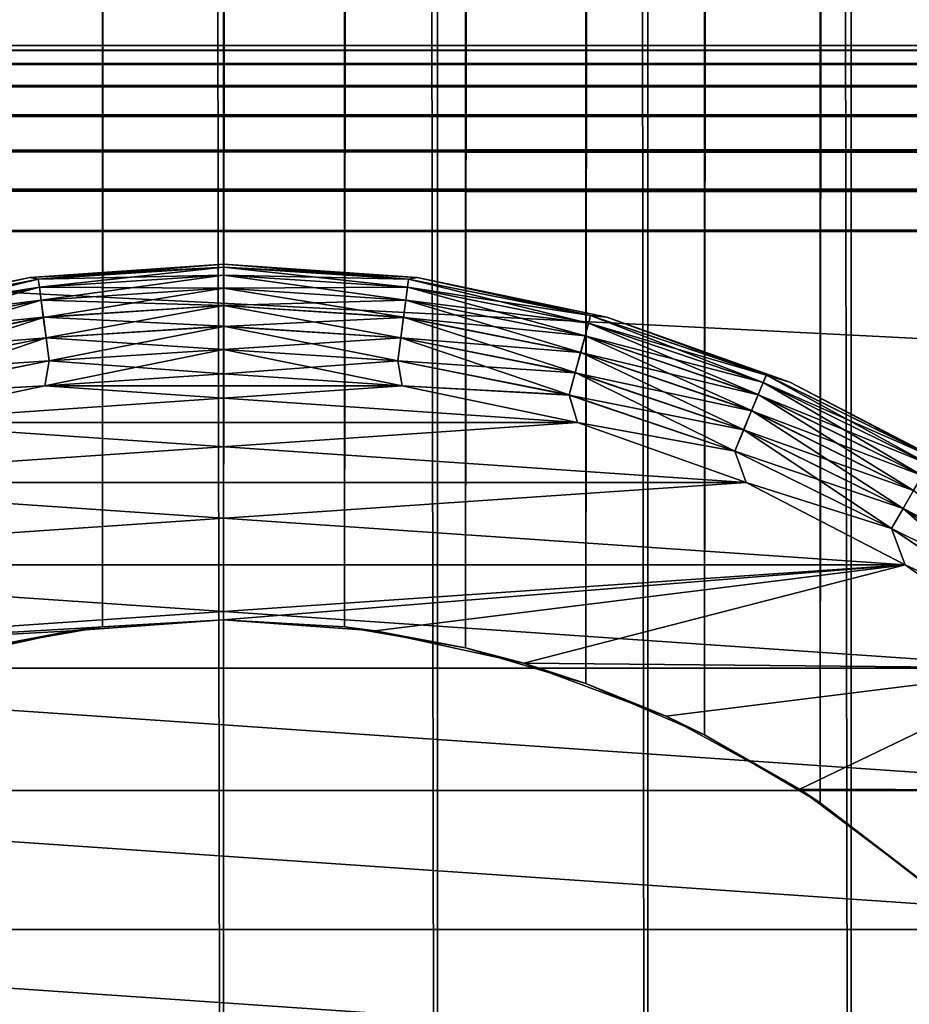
# Model space of a CAD drawing. Extents: x -265 to 265, y 0 to 1307.
# Tile 30 of 256: x -252 to -244, y 26 to 35. Entities that reach past the tile are written whole.
import ezdxf

# ---------------------------------------------------------------- set-up
doc = ezdxf.new("R2010")
doc.units = 0
doc.header["$LTSCALE"] = 65.185185
for name, color, linetype in [('11', 7, 'CONTINUOUS'), ('12', 7, 'CONTINUOUS'), ('13', 7, 'CONTINUOUS'), ('14', 7, 'CONTINUOUS'), ('17', 7, 'CONTINUOUS'), ('18', 7, 'CONTINUOUS'), ('21', 7, 'CONTINUOUS'), ('22', 7, 'CONTINUOUS'), ('25', 7, 'CONTINUOUS'), ('26', 7, 'CONTINUOUS'), ('3', 7, 'CONTINUOUS'), ('304', 7, 'CONTINUOUS'), ('305', 7, 'CONTINUOUS'), ('309', 7, 'CONTINUOUS'), ('310', 7, 'CONTINUOUS'), ('311', 7, 'CONTINUOUS'), ('4', 7, 'CONTINUOUS')]:
    doc.layers.add(name, color=color, linetype=linetype)

msp = doc.modelspace()

# ---------------------------------------------------------------- linework, layer by layer
at = {"layer": '11', "color": 7, "linetype": 'CONTINUOUS'}
for points in [[(-251.108, 29.6868, -14.959), (-250, 29.75, -15), (-251.3876, 29.6508, -25), (-251.108, 29.6868, -14.959)], [(-251.3876, 29.6508, -25), (-250, 29.75, -15), (-250, 29.75, -25), (-251.3876, 29.6508, -25)], [(-252.7469, 29.3551, -25), (-252.2139, 29.4953, -14.8357), (-251.3876, 29.6508, -25), (-252.7469, 29.3551, -25)], [(-252.2139, 29.4953, -14.8357), (-251.108, 29.6868, -14.959), (-251.3876, 29.6508, -25), (-252.2139, 29.4953, -14.8357)]]:
    msp.add_3dface(points, dxfattribs=at)
at = {"layer": '12', "color": 7, "linetype": 'CONTINUOUS'}
for points in [[(-250, 29.75, -15), (-248.892, 29.6868, -14.959), (-250, 29.75, -25), (-250, 29.75, -15)], [(-250, 29.75, -25), (-248.892, 29.6868, -14.959), (-248.6124, 29.6508, -25), (-250, 29.75, -25)], [(-248.892, 29.6868, -14.959), (-247.7861, 29.4953, -14.8357), (-248.6124, 29.6508, -25), (-248.892, 29.6868, -14.959)], [(-248.6124, 29.6508, -25), (-247.7861, 29.4953, -14.8357), (-247.2531, 29.3551, -25), (-248.6124, 29.6508, -25)], [(-247.7861, 29.4953, -14.8357), (-246.6856, 29.1694, -14.6292), (-247.2531, 29.3551, -25), (-247.7861, 29.4953, -14.8357)], [(-247.2531, 29.3551, -25), (-246.6856, 29.1694, -14.6292), (-245.9497, 28.8689, -25), (-247.2531, 29.3551, -25)], [(-246.6856, 29.1694, -14.6292), (-245.5991, 28.7003, -14.3399), (-245.9497, 28.8689, -25), (-246.6856, 29.1694, -14.6292)], [(-245.9497, 28.8689, -25), (-245.5991, 28.7003, -14.3399), (-244.7288, 28.2022, -25), (-245.9497, 28.8689, -25)], [(-245.5991, 28.7003, -14.3399), (-244.5416, 28.0789, -13.9716), (-244.7288, 28.2022, -25), (-245.5991, 28.7003, -14.3399)], [(-244.7288, 28.2022, -25), (-244.5416, 28.0789, -13.9716), (-243.6151, 27.3686, -25), (-244.7288, 28.2022, -25)], [(-244.5416, 28.0789, -13.9716), (-243.5387, 27.3016, -13.537), (-243.6151, 27.3686, -25), (-244.5416, 28.0789, -13.9716)]]:
    msp.add_3dface(points, dxfattribs=at)
at = {"layer": '13', "color": 7, "linetype": 'CONTINUOUS'}
for points in [[(-248.366, 31.8882, -25), (-250, 32, -25), (-251.634, 31.8882, -25), (-248.366, 31.8882, -25)], [(-246.7625, 31.555, -25), (-248.366, 31.8882, -25), (-253.2375, 31.555, -25), (-246.7625, 31.555, -25)], [(-248.366, 31.8882, -25), (-251.634, 31.8882, -25), (-253.2375, 31.555, -25), (-248.366, 31.8882, -25)], [(-245.2192, 31.0066, -25), (-246.7625, 31.555, -25), (-254.7808, 31.0066, -25), (-245.2192, 31.0066, -25)], [(-246.7625, 31.555, -25), (-253.2375, 31.555, -25), (-254.7808, 31.0066, -25), (-246.7625, 31.555, -25)], [(-243.765, 30.2531, -25), (-245.2192, 31.0066, -25), (-256.235, 30.2531, -25), (-243.765, 30.2531, -25)], [(-245.2192, 31.0066, -25), (-254.7808, 31.0066, -25), (-256.235, 30.2531, -25), (-245.2192, 31.0066, -25)], [(-250, 29.75, -25), (-243.765, 30.2531, -25), (-257.573, 29.3086, -25), (-250, 29.75, -25)], [(-243.765, 30.2531, -25), (-256.235, 30.2531, -25), (-257.573, 29.3086, -25), (-243.765, 30.2531, -25)], [(-250, 29.75, -25), (-248.6124, 29.6508, -25), (-243.765, 30.2531, -25), (-250, 29.75, -25)], [(-248.6124, 29.6508, -25), (-247.2531, 29.3551, -25), (-243.765, 30.2531, -25), (-248.6124, 29.6508, -25)], [(-247.2531, 29.3551, -25), (-242.427, 29.3086, -25), (-243.765, 30.2531, -25), (-247.2531, 29.3551, -25)], [(-251.3876, 29.6508, -25), (-250, 29.75, -25), (-257.573, 29.3086, -25), (-251.3876, 29.6508, -25)], [(-252.7469, 29.3551, -25), (-251.3876, 29.6508, -25), (-257.573, 29.3086, -25), (-252.7469, 29.3551, -25)], [(-247.2531, 29.3551, -25), (-245.9497, 28.8689, -25), (-242.427, 29.3086, -25), (-247.2531, 29.3551, -25)], [(-245.9497, 28.8689, -25), (-244.7288, 28.2022, -25), (-242.427, 29.3086, -25), (-245.9497, 28.8689, -25)], [(-244.7288, 28.2022, -25), (-241.23, 28.1907, -25), (-242.427, 29.3086, -25), (-244.7288, 28.2022, -25)], [(-244.7288, 28.2022, -25), (-243.6151, 27.3686, -25), (-241.23, 28.1907, -25), (-244.7288, 28.2022, -25)]]:
    msp.add_3dface(points, dxfattribs=at)
at = {"layer": '14', "color": 7, "linetype": 'CONTINUOUS'}
for points in [[(-250, 32, -75), (-248.366, 31.8882, -75), (-251.634, 31.8882, -75), (-250, 32, -75)], [(-246.7625, 31.555, -75), (-253.2375, 31.555, -75), (-251.634, 31.8882, -75), (-246.7625, 31.555, -75)], [(-248.366, 31.8882, -75), (-246.7625, 31.555, -75), (-251.634, 31.8882, -75), (-248.366, 31.8882, -75)], [(-245.2192, 31.0066, -75), (-254.7808, 31.0066, -75), (-253.2375, 31.555, -75), (-245.2192, 31.0066, -75)], [(-246.7625, 31.555, -75), (-245.2192, 31.0066, -75), (-253.2375, 31.555, -75), (-246.7625, 31.555, -75)], [(-243.765, 30.2531, -75), (-256.235, 30.2531, -75), (-254.7808, 31.0066, -75), (-243.765, 30.2531, -75)], [(-245.2192, 31.0066, -75), (-243.765, 30.2531, -75), (-254.7808, 31.0066, -75), (-245.2192, 31.0066, -75)], [(-242.427, 29.3086, -75), (-257.573, 29.3086, -75), (-256.235, 30.2531, -75), (-242.427, 29.3086, -75)], [(-243.765, 30.2531, -75), (-242.427, 29.3086, -75), (-256.235, 30.2531, -75), (-243.765, 30.2531, -75)], [(-241.23, 28.1907, -75), (-258.77, 28.1907, -75), (-257.573, 29.3086, -75), (-241.23, 28.1907, -75)], [(-242.427, 29.3086, -75), (-241.23, 28.1907, -75), (-257.573, 29.3086, -75), (-242.427, 29.3086, -75)], [(-240.1964, 26.9202, -75), (-259.8036, 26.9202, -75), (-258.77, 28.1907, -75), (-240.1964, 26.9202, -75)], [(-241.23, 28.1907, -75), (-240.1964, 26.9202, -75), (-258.77, 28.1907, -75), (-241.23, 28.1907, -75)], [(-239.3454, 25.5208, -75), (-260.6546, 25.5208, -75), (-259.8036, 26.9202, -75), (-239.3454, 25.5208, -75)], [(-240.1964, 26.9202, -75), (-239.3454, 25.5208, -75), (-259.8036, 26.9202, -75), (-240.1964, 26.9202, -75)]]:
    msp.add_3dface(points, dxfattribs=at)
at = {"layer": '17', "color": 7, "linetype": 'CONTINUOUS'}
for points in [[(-250, 33, -74), (-251.7702, 32.8789, -74), (-250, 33, -26), (-250, 33, -74)], [(-250, 33, -26), (-251.7702, 32.8789, -74), (-251.7702, 32.8789, -26), (-250, 33, -26)], [(-251.7702, 32.8789, -74), (-253.5074, 32.5179, -74), (-251.7702, 32.8789, -26), (-251.7702, 32.8789, -74)], [(-251.7702, 32.8789, -26), (-253.5074, 32.5179, -74), (-253.5074, 32.5179, -26), (-251.7702, 32.8789, -26)]]:
    msp.add_3dface(points, dxfattribs=at)
at = {"layer": '18', "color": 7, "linetype": 'CONTINUOUS'}
for points in [[(-250, 33, -74), (-250, 33, -26), (-248.2298, 32.8789, -26), (-250, 33, -74)], [(-248.2298, 32.8789, -74), (-250, 33, -74), (-248.2298, 32.8789, -26), (-248.2298, 32.8789, -74)], [(-246.4926, 32.5179, -74), (-248.2298, 32.8789, -74), (-246.4926, 32.5179, -26), (-246.4926, 32.5179, -74)], [(-246.4926, 32.5179, -26), (-248.2298, 32.8789, -74), (-248.2298, 32.8789, -26), (-246.4926, 32.5179, -26)], [(-244.8208, 31.9237, -74), (-246.4926, 32.5179, -74), (-244.8208, 31.9237, -26), (-244.8208, 31.9237, -74)], [(-244.8208, 31.9237, -26), (-246.4926, 32.5179, -74), (-246.4926, 32.5179, -26), (-244.8208, 31.9237, -26)], [(-243.2454, 31.1075, -74), (-244.8208, 31.9237, -74), (-243.2454, 31.1075, -26), (-243.2454, 31.1075, -74)], [(-243.2454, 31.1075, -26), (-244.8208, 31.9237, -74), (-244.8208, 31.9237, -26), (-243.2454, 31.1075, -26)]]:
    msp.add_3dface(points, dxfattribs=at)
at = {"layer": '21', "color": 7, "linetype": 'CONTINUOUS'}
for points in [[(-251.7702, 32.8789, -74), (-250, 33, -74), (-251.6936, 32.8639, -74.2225), (-251.7702, 32.8789, -74)], [(-250, 33, -74), (-250, 32.9749, -74.2225), (-251.6936, 32.8639, -74.2225), (-250, 33, -74)], [(-250, 32.9749, -74.2225), (-251.6839, 32.7905, -74.4341), (-251.6936, 32.8639, -74.2225), (-250, 32.9749, -74.2225)], [(-250, 32.9749, -74.2225), (-250, 32.9009, -74.4341), (-251.6839, 32.7905, -74.4341), (-250, 32.9749, -74.2225)], [(-253.5074, 32.5179, -74), (-251.7702, 32.8789, -74), (-253.3582, 32.5328, -74.2225), (-253.5074, 32.5179, -74)], [(-251.7702, 32.8789, -74), (-251.6936, 32.8639, -74.2225), (-253.3582, 32.5328, -74.2225), (-251.7702, 32.8789, -74)], [(-251.6936, 32.8639, -74.2225), (-253.339, 32.4613, -74.4341), (-253.3582, 32.5328, -74.2225), (-251.6936, 32.8639, -74.2225)], [(-251.6839, 32.7905, -74.4341), (-253.339, 32.4613, -74.4341), (-251.6936, 32.8639, -74.2225), (-251.6839, 32.7905, -74.4341)], [(-250, 32.9009, -74.4341), (-251.6683, 32.6722, -74.6238), (-251.6839, 32.7905, -74.4341), (-250, 32.9009, -74.4341)], [(-250, 32.9009, -74.4341), (-250, 32.7816, -74.6238), (-251.6683, 32.6722, -74.6238), (-250, 32.9009, -74.4341)], [(-251.6839, 32.7905, -74.4341), (-253.3081, 32.346, -74.6238), (-253.339, 32.4613, -74.4341), (-251.6839, 32.7905, -74.4341)], [(-251.6683, 32.6722, -74.6238), (-253.3081, 32.346, -74.6238), (-251.6839, 32.7905, -74.4341), (-251.6683, 32.6722, -74.6238)], [(-250, 32.7816, -74.6238), (-251.6476, 32.515, -74.7823), (-251.6683, 32.6722, -74.6238), (-250, 32.7816, -74.6238)], [(-250, 32.7816, -74.6238), (-250, 32.623, -74.7823), (-251.6476, 32.515, -74.7823), (-250, 32.7816, -74.6238)], [(-251.6683, 32.6722, -74.6238), (-253.2671, 32.1928, -74.7823), (-253.3081, 32.346, -74.6238), (-251.6683, 32.6722, -74.6238)], [(-251.6476, 32.515, -74.7823), (-253.2671, 32.1928, -74.7823), (-251.6683, 32.6722, -74.6238), (-251.6476, 32.515, -74.7823)], [(-250, 32.623, -74.7823), (-251.6228, 32.3267, -74.9014), (-251.6476, 32.515, -74.7823), (-250, 32.623, -74.7823)], [(-250, 32.623, -74.7823), (-250, 32.4331, -74.9014), (-251.6228, 32.3267, -74.9014), (-250, 32.623, -74.7823)], [(-251.6476, 32.515, -74.7823), (-253.2179, 32.0094, -74.9014), (-253.2671, 32.1928, -74.7823), (-251.6476, 32.515, -74.7823)], [(-251.6228, 32.3267, -74.9014), (-253.2179, 32.0094, -74.9014), (-251.6476, 32.515, -74.7823), (-251.6228, 32.3267, -74.9014)], [(-250, 32.4331, -74.9014), (-251.5952, 32.1169, -74.9752), (-251.6228, 32.3267, -74.9014), (-250, 32.4331, -74.9014)], [(-250, 32.4331, -74.9014), (-250, 32.2214, -74.9752), (-251.5952, 32.1169, -74.9752), (-250, 32.4331, -74.9014)], [(-251.6228, 32.3267, -74.9014), (-253.1631, 31.805, -74.9752), (-253.2179, 32.0094, -74.9014), (-251.6228, 32.3267, -74.9014)], [(-251.5952, 32.1169, -74.9752), (-253.1631, 31.805, -74.9752), (-251.6228, 32.3267, -74.9014), (-251.5952, 32.1169, -74.9752)], [(-250, 32.2214, -74.9752), (-250, 32, -75), (-251.634, 31.8882, -75), (-250, 32.2214, -74.9752)], [(-250, 32.2214, -74.9752), (-251.634, 31.8882, -75), (-251.5952, 32.1169, -74.9752), (-250, 32.2214, -74.9752)], [(-251.5952, 32.1169, -74.9752), (-251.634, 31.8882, -75), (-253.1631, 31.805, -74.9752), (-251.5952, 32.1169, -74.9752)], [(-251.634, 31.8882, -75), (-253.2375, 31.555, -75), (-253.1631, 31.805, -74.9752), (-251.634, 31.8882, -75)]]:
    msp.add_3dface(points, dxfattribs=at)
at = {"layer": '22', "color": 7, "linetype": 'CONTINUOUS'}
for points in [[(-250, 33, -74), (-248.2298, 32.8789, -74), (-250, 32.9749, -74.2225), (-250, 33, -74)], [(-248.2298, 32.8789, -74), (-248.3064, 32.8639, -74.2225), (-250, 32.9749, -74.2225), (-248.2298, 32.8789, -74)], [(-248.3064, 32.8639, -74.2225), (-250, 32.9009, -74.4341), (-250, 32.9749, -74.2225), (-248.3064, 32.8639, -74.2225)], [(-248.3161, 32.7905, -74.4341), (-250, 32.7816, -74.6238), (-250, 32.9009, -74.4341), (-248.3161, 32.7905, -74.4341)], [(-248.3161, 32.7905, -74.4341), (-250, 32.9009, -74.4341), (-248.3064, 32.8639, -74.2225), (-248.3161, 32.7905, -74.4341)], [(-246.6418, 32.5328, -74.2225), (-248.3161, 32.7905, -74.4341), (-248.3064, 32.8639, -74.2225), (-246.6418, 32.5328, -74.2225)], [(-248.2298, 32.8789, -74), (-246.6418, 32.5328, -74.2225), (-248.3064, 32.8639, -74.2225), (-248.2298, 32.8789, -74)], [(-248.2298, 32.8789, -74), (-246.4926, 32.5179, -74), (-246.6418, 32.5328, -74.2225), (-248.2298, 32.8789, -74)], [(-248.3317, 32.6722, -74.6238), (-250, 32.7816, -74.6238), (-248.3161, 32.7905, -74.4341), (-248.3317, 32.6722, -74.6238)], [(-248.3317, 32.6722, -74.6238), (-250, 32.623, -74.7823), (-250, 32.7816, -74.6238), (-248.3317, 32.6722, -74.6238)], [(-246.661, 32.4613, -74.4341), (-248.3317, 32.6722, -74.6238), (-248.3161, 32.7905, -74.4341), (-246.661, 32.4613, -74.4341)], [(-246.661, 32.4613, -74.4341), (-248.3161, 32.7905, -74.4341), (-246.6418, 32.5328, -74.2225), (-246.661, 32.4613, -74.4341)], [(-248.3524, 32.515, -74.7823), (-250, 32.623, -74.7823), (-248.3317, 32.6722, -74.6238), (-248.3524, 32.515, -74.7823)], [(-246.6919, 32.346, -74.6238), (-248.3524, 32.515, -74.7823), (-248.3317, 32.6722, -74.6238), (-246.6919, 32.346, -74.6238)], [(-246.6919, 32.346, -74.6238), (-248.3317, 32.6722, -74.6238), (-246.661, 32.4613, -74.4341), (-246.6919, 32.346, -74.6238)], [(-248.3524, 32.515, -74.7823), (-250, 32.4331, -74.9014), (-250, 32.623, -74.7823), (-248.3524, 32.515, -74.7823)], [(-248.3772, 32.3267, -74.9014), (-250, 32.4331, -74.9014), (-248.3524, 32.515, -74.7823), (-248.3772, 32.3267, -74.9014)], [(-246.7329, 32.1928, -74.7823), (-248.3772, 32.3267, -74.9014), (-248.3524, 32.515, -74.7823), (-246.7329, 32.1928, -74.7823)], [(-246.7329, 32.1928, -74.7823), (-248.3524, 32.515, -74.7823), (-246.6919, 32.346, -74.6238), (-246.7329, 32.1928, -74.7823)], [(-245.0347, 31.9873, -74.2225), (-246.661, 32.4613, -74.4341), (-246.6418, 32.5328, -74.2225), (-245.0347, 31.9873, -74.2225)], [(-246.4926, 32.5179, -74), (-245.0347, 31.9873, -74.2225), (-246.6418, 32.5328, -74.2225), (-246.4926, 32.5179, -74)], [(-246.4926, 32.5179, -74), (-244.8208, 31.9237, -74), (-245.0347, 31.9873, -74.2225), (-246.4926, 32.5179, -74)], [(-248.3772, 32.3267, -74.9014), (-250, 32.2214, -74.9752), (-250, 32.4331, -74.9014), (-248.3772, 32.3267, -74.9014)], [(-245.0631, 31.9189, -74.4341), (-246.6919, 32.346, -74.6238), (-246.661, 32.4613, -74.4341), (-245.0631, 31.9189, -74.4341)], [(-245.0631, 31.9189, -74.4341), (-246.661, 32.4613, -74.4341), (-245.0347, 31.9873, -74.2225), (-245.0631, 31.9189, -74.4341)], [(-248.4048, 32.1169, -74.9752), (-250, 32.2214, -74.9752), (-248.3772, 32.3267, -74.9014), (-248.4048, 32.1169, -74.9752)], [(-246.7821, 32.0094, -74.9014), (-248.4048, 32.1169, -74.9752), (-248.3772, 32.3267, -74.9014), (-246.7821, 32.0094, -74.9014)], [(-246.7821, 32.0094, -74.9014), (-248.3772, 32.3267, -74.9014), (-246.7329, 32.1928, -74.7823), (-246.7821, 32.0094, -74.9014)], [(-245.1087, 31.8086, -74.6238), (-246.7329, 32.1928, -74.7823), (-246.6919, 32.346, -74.6238), (-245.1087, 31.8086, -74.6238)], [(-245.1087, 31.8086, -74.6238), (-246.6919, 32.346, -74.6238), (-245.0631, 31.9189, -74.4341), (-245.1087, 31.8086, -74.6238)], [(-248.4048, 32.1169, -74.9752), (-250, 32, -75), (-250, 32.2214, -74.9752), (-248.4048, 32.1169, -74.9752)], [(-245.1694, 31.6621, -74.7823), (-246.7821, 32.0094, -74.9014), (-246.7329, 32.1928, -74.7823), (-245.1694, 31.6621, -74.7823)], [(-245.1694, 31.6621, -74.7823), (-246.7329, 32.1928, -74.7823), (-245.1087, 31.8086, -74.6238), (-245.1694, 31.6621, -74.7823)], [(-248.366, 31.8882, -75), (-250, 32, -75), (-248.4048, 32.1169, -74.9752), (-248.366, 31.8882, -75)], [(-246.8369, 31.805, -74.9752), (-248.366, 31.8882, -75), (-248.4048, 32.1169, -74.9752), (-246.8369, 31.805, -74.9752)], [(-246.8369, 31.805, -74.9752), (-248.4048, 32.1169, -74.9752), (-246.7821, 32.0094, -74.9014), (-246.8369, 31.805, -74.9752)], [(-245.2421, 31.4867, -74.9014), (-246.8369, 31.805, -74.9752), (-246.7821, 32.0094, -74.9014), (-245.2421, 31.4867, -74.9014)], [(-245.2421, 31.4867, -74.9014), (-246.7821, 32.0094, -74.9014), (-245.1694, 31.6621, -74.7823), (-245.2421, 31.4867, -74.9014)], [(-243.5125, 31.2366, -74.2225), (-245.0631, 31.9189, -74.4341), (-245.0347, 31.9873, -74.2225), (-243.5125, 31.2366, -74.2225)], [(-244.8208, 31.9237, -74), (-243.5125, 31.2366, -74.2225), (-245.0347, 31.9873, -74.2225), (-244.8208, 31.9237, -74)], [(-246.7625, 31.555, -75), (-248.366, 31.8882, -75), (-246.8369, 31.805, -74.9752), (-246.7625, 31.555, -75)], [(-243.5496, 31.1725, -74.4341), (-245.1087, 31.8086, -74.6238), (-245.0631, 31.9189, -74.4341), (-243.5496, 31.1725, -74.4341)], [(-243.5496, 31.1725, -74.4341), (-245.0631, 31.9189, -74.4341), (-243.5125, 31.2366, -74.2225), (-243.5496, 31.1725, -74.4341)], [(-244.8208, 31.9237, -74), (-243.2454, 31.1075, -74), (-243.5125, 31.2366, -74.2225), (-244.8208, 31.9237, -74)], [(-245.3231, 31.2911, -74.9752), (-246.7625, 31.555, -75), (-246.8369, 31.805, -74.9752), (-245.3231, 31.2911, -74.9752)], [(-245.3231, 31.2911, -74.9752), (-246.8369, 31.805, -74.9752), (-245.2421, 31.4867, -74.9014), (-245.3231, 31.2911, -74.9752)], [(-243.6092, 31.0691, -74.6238), (-245.1694, 31.6621, -74.7823), (-245.1087, 31.8086, -74.6238), (-243.6092, 31.0691, -74.6238)], [(-243.6092, 31.0691, -74.6238), (-245.1087, 31.8086, -74.6238), (-243.5496, 31.1725, -74.4341), (-243.6092, 31.0691, -74.6238)], [(-243.6885, 30.9318, -74.7823), (-245.2421, 31.4867, -74.9014), (-245.1694, 31.6621, -74.7823), (-243.6885, 30.9318, -74.7823)], [(-243.6885, 30.9318, -74.7823), (-245.1694, 31.6621, -74.7823), (-243.6092, 31.0691, -74.6238), (-243.6885, 30.9318, -74.7823)], [(-245.2192, 31.0066, -75), (-246.7625, 31.555, -75), (-245.3231, 31.2911, -74.9752), (-245.2192, 31.0066, -75)], [(-243.7835, 30.7674, -74.9014), (-245.3231, 31.2911, -74.9752), (-245.2421, 31.4867, -74.9014), (-243.7835, 30.7674, -74.9014)], [(-243.7835, 30.7674, -74.9014), (-245.2421, 31.4867, -74.9014), (-243.6885, 30.9318, -74.7823), (-243.7835, 30.7674, -74.9014)], [(-243.8893, 30.5841, -74.9752), (-245.2192, 31.0066, -75), (-245.3231, 31.2911, -74.9752), (-243.8893, 30.5841, -74.9752)], [(-243.8893, 30.5841, -74.9752), (-245.3231, 31.2911, -74.9752), (-243.7835, 30.7674, -74.9014), (-243.8893, 30.5841, -74.9752)], [(-243.765, 30.2531, -75), (-245.2192, 31.0066, -75), (-243.8893, 30.5841, -74.9752), (-243.765, 30.2531, -75)], [(-242.3156, 30.0145, -74.7823), (-243.7835, 30.7674, -74.9014), (-243.6885, 30.9318, -74.7823), (-242.3156, 30.0145, -74.7823)], [(-242.4312, 29.8638, -74.9014), (-243.8893, 30.5841, -74.9752), (-243.7835, 30.7674, -74.9014), (-242.4312, 29.8638, -74.9014)], [(-242.4312, 29.8638, -74.9014), (-243.7835, 30.7674, -74.9014), (-242.3156, 30.0145, -74.7823), (-242.4312, 29.8638, -74.9014)], [(-242.5601, 29.6959, -74.9752), (-243.765, 30.2531, -75), (-243.8893, 30.5841, -74.9752), (-242.5601, 29.6959, -74.9752)], [(-242.5601, 29.6959, -74.9752), (-243.8893, 30.5841, -74.9752), (-242.4312, 29.8638, -74.9014), (-242.5601, 29.6959, -74.9752)], [(-242.427, 29.3086, -75), (-243.765, 30.2531, -75), (-242.5601, 29.6959, -74.9752), (-242.427, 29.3086, -75)]]:
    msp.add_3dface(points, dxfattribs=at)
at = {"layer": '25', "color": 7, "linetype": 'CONTINUOUS'}
for points in [[(-250, 33, -26), (-251.7702, 32.8789, -26), (-250, 32.9752, -25.7786), (-250, 33, -26)], [(-250, 32.9752, -25.7786), (-251.7702, 32.8789, -26), (-251.6936, 32.8642, -25.7786), (-250, 32.9752, -25.7786)], [(-250, 32.9014, -25.5669), (-250, 32.9752, -25.7786), (-251.6936, 32.8642, -25.7786), (-250, 32.9014, -25.5669)], [(-251.7702, 32.8789, -26), (-253.5074, 32.5179, -26), (-253.3582, 32.5331, -25.7786), (-251.7702, 32.8789, -26)], [(-251.7702, 32.8789, -26), (-253.3582, 32.5331, -25.7786), (-251.6936, 32.8642, -25.7786), (-251.7702, 32.8789, -26)], [(-253.3582, 32.5331, -25.7786), (-251.684, 32.791, -25.5669), (-251.6936, 32.8642, -25.7786), (-253.3582, 32.5331, -25.7786)], [(-251.684, 32.791, -25.5669), (-250, 32.9014, -25.5669), (-251.6936, 32.8642, -25.7786), (-251.684, 32.791, -25.5669)], [(-250, 32.7823, -25.377), (-250, 32.9014, -25.5669), (-251.684, 32.791, -25.5669), (-250, 32.7823, -25.377)], [(-253.3391, 32.4618, -25.5669), (-251.684, 32.791, -25.5669), (-253.3582, 32.5331, -25.7786), (-253.3391, 32.4618, -25.5669)], [(-253.3391, 32.4618, -25.5669), (-251.6684, 32.6729, -25.377), (-251.684, 32.791, -25.5669), (-253.3391, 32.4618, -25.5669)], [(-251.6684, 32.6729, -25.377), (-250, 32.7823, -25.377), (-251.684, 32.791, -25.5669), (-251.6684, 32.6729, -25.377)], [(-250, 32.6238, -25.2184), (-250, 32.7823, -25.377), (-251.6684, 32.6729, -25.377), (-250, 32.6238, -25.2184)], [(-253.3083, 32.3467, -25.377), (-251.6684, 32.6729, -25.377), (-253.3391, 32.4618, -25.5669), (-253.3083, 32.3467, -25.377)], [(-253.3083, 32.3467, -25.377), (-251.6477, 32.5158, -25.2184), (-251.6684, 32.6729, -25.377), (-253.3083, 32.3467, -25.377)], [(-251.6477, 32.5158, -25.2184), (-250, 32.6238, -25.2184), (-251.6684, 32.6729, -25.377), (-251.6477, 32.5158, -25.2184)], [(-250, 32.4341, -25.0991), (-250, 32.6238, -25.2184), (-251.6477, 32.5158, -25.2184), (-250, 32.4341, -25.0991)], [(-253.2673, 32.1937, -25.2184), (-251.6477, 32.5158, -25.2184), (-253.3083, 32.3467, -25.377), (-253.2673, 32.1937, -25.2184)], [(-253.2673, 32.1937, -25.2184), (-251.623, 32.3277, -25.0991), (-251.6477, 32.5158, -25.2184), (-253.2673, 32.1937, -25.2184)], [(-251.623, 32.3277, -25.0991), (-250, 32.4341, -25.0991), (-251.6477, 32.5158, -25.2184), (-251.623, 32.3277, -25.0991)], [(-250, 32.2225, -25.0251), (-250, 32.4341, -25.0991), (-251.623, 32.3277, -25.0991), (-250, 32.2225, -25.0251)], [(-253.2182, 32.0104, -25.0991), (-251.623, 32.3277, -25.0991), (-253.2673, 32.1937, -25.2184), (-253.2182, 32.0104, -25.0991)], [(-253.2182, 32.0104, -25.0991), (-251.5954, 32.118, -25.0251), (-251.623, 32.3277, -25.0991), (-253.2182, 32.0104, -25.0991)], [(-251.5954, 32.118, -25.0251), (-250, 32.2225, -25.0251), (-251.623, 32.3277, -25.0991), (-251.5954, 32.118, -25.0251)], [(-250, 32, -25), (-250, 32.2225, -25.0251), (-251.5954, 32.118, -25.0251), (-250, 32, -25)], [(-253.1634, 31.806, -25.0251), (-251.5954, 32.118, -25.0251), (-253.2182, 32.0104, -25.0991), (-253.1634, 31.806, -25.0251)], [(-253.1634, 31.806, -25.0251), (-251.634, 31.8882, -25), (-251.5954, 32.118, -25.0251), (-253.1634, 31.806, -25.0251)], [(-251.634, 31.8882, -25), (-250, 32, -25), (-251.5954, 32.118, -25.0251), (-251.634, 31.8882, -25)], [(-253.2375, 31.555, -25), (-251.634, 31.8882, -25), (-253.1634, 31.806, -25.0251), (-253.2375, 31.555, -25)]]:
    msp.add_3dface(points, dxfattribs=at)
at = {"layer": '26', "color": 7, "linetype": 'CONTINUOUS'}
for points in [[(-248.2298, 32.8789, -26), (-250, 33, -26), (-248.3064, 32.8642, -25.7786), (-248.2298, 32.8789, -26)], [(-250, 33, -26), (-250, 32.9752, -25.7786), (-248.3064, 32.8642, -25.7786), (-250, 33, -26)], [(-250, 32.9014, -25.5669), (-248.316, 32.791, -25.5669), (-250, 32.9752, -25.7786), (-250, 32.9014, -25.5669)], [(-250, 32.9752, -25.7786), (-248.316, 32.791, -25.5669), (-248.3064, 32.8642, -25.7786), (-250, 32.9752, -25.7786)], [(-250, 32.7823, -25.377), (-248.3316, 32.6729, -25.377), (-250, 32.9014, -25.5669), (-250, 32.7823, -25.377)], [(-250, 32.9014, -25.5669), (-248.3316, 32.6729, -25.377), (-248.316, 32.791, -25.5669), (-250, 32.9014, -25.5669)], [(-248.316, 32.791, -25.5669), (-246.6609, 32.4618, -25.5669), (-248.3064, 32.8642, -25.7786), (-248.316, 32.791, -25.5669)], [(-248.2298, 32.8789, -26), (-248.3064, 32.8642, -25.7786), (-246.6418, 32.5331, -25.7786), (-248.2298, 32.8789, -26)], [(-248.3064, 32.8642, -25.7786), (-246.6609, 32.4618, -25.5669), (-246.6418, 32.5331, -25.7786), (-248.3064, 32.8642, -25.7786)], [(-246.4926, 32.5179, -26), (-248.2298, 32.8789, -26), (-246.6418, 32.5331, -25.7786), (-246.4926, 32.5179, -26)], [(-250, 32.6238, -25.2184), (-248.3523, 32.5158, -25.2184), (-250, 32.7823, -25.377), (-250, 32.6238, -25.2184)], [(-250, 32.7823, -25.377), (-248.3523, 32.5158, -25.2184), (-248.3316, 32.6729, -25.377), (-250, 32.7823, -25.377)], [(-248.3316, 32.6729, -25.377), (-246.6917, 32.3467, -25.377), (-248.316, 32.791, -25.5669), (-248.3316, 32.6729, -25.377)], [(-248.316, 32.791, -25.5669), (-246.6917, 32.3467, -25.377), (-246.6609, 32.4618, -25.5669), (-248.316, 32.791, -25.5669)], [(-248.3523, 32.5158, -25.2184), (-246.7327, 32.1937, -25.2184), (-248.3316, 32.6729, -25.377), (-248.3523, 32.5158, -25.2184)], [(-248.3316, 32.6729, -25.377), (-246.7327, 32.1937, -25.2184), (-246.6917, 32.3467, -25.377), (-248.3316, 32.6729, -25.377)], [(-250, 32.4341, -25.0991), (-248.377, 32.3277, -25.0991), (-250, 32.6238, -25.2184), (-250, 32.4341, -25.0991)], [(-250, 32.6238, -25.2184), (-248.377, 32.3277, -25.0991), (-248.3523, 32.5158, -25.2184), (-250, 32.6238, -25.2184)], [(-248.377, 32.3277, -25.0991), (-246.7818, 32.0104, -25.0991), (-248.3523, 32.5158, -25.2184), (-248.377, 32.3277, -25.0991)], [(-248.3523, 32.5158, -25.2184), (-246.7818, 32.0104, -25.0991), (-246.7327, 32.1937, -25.2184), (-248.3523, 32.5158, -25.2184)], [(-246.6609, 32.4618, -25.5669), (-245.0629, 31.9193, -25.5669), (-246.6418, 32.5331, -25.7786), (-246.6609, 32.4618, -25.5669)], [(-246.4926, 32.5179, -26), (-246.6418, 32.5331, -25.7786), (-245.0346, 31.9875, -25.7786), (-246.4926, 32.5179, -26)], [(-246.6418, 32.5331, -25.7786), (-245.0629, 31.9193, -25.5669), (-245.0346, 31.9875, -25.7786), (-246.6418, 32.5331, -25.7786)], [(-244.8208, 31.9237, -26), (-246.4926, 32.5179, -26), (-245.0346, 31.9875, -25.7786), (-244.8208, 31.9237, -26)], [(-250, 32.2225, -25.0251), (-248.4046, 32.118, -25.0251), (-250, 32.4341, -25.0991), (-250, 32.2225, -25.0251)], [(-250, 32.4341, -25.0991), (-248.4046, 32.118, -25.0251), (-248.377, 32.3277, -25.0991), (-250, 32.4341, -25.0991)], [(-246.6917, 32.3467, -25.377), (-245.1084, 31.8093, -25.377), (-246.6609, 32.4618, -25.5669), (-246.6917, 32.3467, -25.377)], [(-246.6609, 32.4618, -25.5669), (-245.1084, 31.8093, -25.377), (-245.0629, 31.9193, -25.5669), (-246.6609, 32.4618, -25.5669)], [(-248.4046, 32.118, -25.0251), (-246.8366, 31.806, -25.0251), (-248.377, 32.3277, -25.0991), (-248.4046, 32.118, -25.0251)], [(-248.377, 32.3277, -25.0991), (-246.8366, 31.806, -25.0251), (-246.7818, 32.0104, -25.0991), (-248.377, 32.3277, -25.0991)], [(-246.7327, 32.1937, -25.2184), (-245.1691, 31.6629, -25.2184), (-246.6917, 32.3467, -25.377), (-246.7327, 32.1937, -25.2184)], [(-246.6917, 32.3467, -25.377), (-245.1691, 31.6629, -25.2184), (-245.1084, 31.8093, -25.377), (-246.6917, 32.3467, -25.377)], [(-250, 32, -25), (-248.366, 31.8882, -25), (-250, 32.2225, -25.0251), (-250, 32, -25)], [(-250, 32.2225, -25.0251), (-248.366, 31.8882, -25), (-248.4046, 32.118, -25.0251), (-250, 32.2225, -25.0251)], [(-246.7818, 32.0104, -25.0991), (-245.2417, 31.4876, -25.0991), (-246.7327, 32.1937, -25.2184), (-246.7818, 32.0104, -25.0991)], [(-246.7327, 32.1937, -25.2184), (-245.2417, 31.4876, -25.0991), (-245.1691, 31.6629, -25.2184), (-246.7327, 32.1937, -25.2184)], [(-248.4046, 32.118, -25.0251), (-248.366, 31.8882, -25), (-246.8366, 31.806, -25.0251), (-248.4046, 32.118, -25.0251)], [(-246.8366, 31.806, -25.0251), (-245.3226, 31.2921, -25.0251), (-246.7818, 32.0104, -25.0991), (-246.8366, 31.806, -25.0251)], [(-246.7818, 32.0104, -25.0991), (-245.3226, 31.2921, -25.0251), (-245.2417, 31.4876, -25.0991), (-246.7818, 32.0104, -25.0991)], [(-245.0629, 31.9193, -25.5669), (-243.5493, 31.1729, -25.5669), (-245.0346, 31.9875, -25.7786), (-245.0629, 31.9193, -25.5669)], [(-244.8208, 31.9237, -26), (-245.0346, 31.9875, -25.7786), (-243.5124, 31.2368, -25.7786), (-244.8208, 31.9237, -26)], [(-245.0346, 31.9875, -25.7786), (-243.5493, 31.1729, -25.5669), (-243.5124, 31.2368, -25.7786), (-245.0346, 31.9875, -25.7786)], [(-248.366, 31.8882, -25), (-246.7625, 31.555, -25), (-246.8366, 31.806, -25.0251), (-248.366, 31.8882, -25)], [(-245.1084, 31.8093, -25.377), (-243.6089, 31.0698, -25.377), (-245.0629, 31.9193, -25.5669), (-245.1084, 31.8093, -25.377)], [(-245.0629, 31.9193, -25.5669), (-243.6089, 31.0698, -25.377), (-243.5493, 31.1729, -25.5669), (-245.0629, 31.9193, -25.5669)], [(-243.2454, 31.1075, -26), (-244.8208, 31.9237, -26), (-243.5124, 31.2368, -25.7786), (-243.2454, 31.1075, -26)], [(-246.8366, 31.806, -25.0251), (-246.7625, 31.555, -25), (-245.3226, 31.2921, -25.0251), (-246.8366, 31.806, -25.0251)], [(-245.1691, 31.6629, -25.2184), (-243.6881, 30.9326, -25.2184), (-245.1084, 31.8093, -25.377), (-245.1691, 31.6629, -25.2184)], [(-245.1084, 31.8093, -25.377), (-243.6881, 30.9326, -25.2184), (-243.6089, 31.0698, -25.377), (-245.1084, 31.8093, -25.377)], [(-245.2417, 31.4876, -25.0991), (-243.783, 30.7682, -25.0991), (-245.1691, 31.6629, -25.2184), (-245.2417, 31.4876, -25.0991)], [(-245.1691, 31.6629, -25.2184), (-243.783, 30.7682, -25.0991), (-243.6881, 30.9326, -25.2184), (-245.1691, 31.6629, -25.2184)], [(-246.7625, 31.555, -25), (-245.2192, 31.0066, -25), (-245.3226, 31.2921, -25.0251), (-246.7625, 31.555, -25)], [(-245.3226, 31.2921, -25.0251), (-243.8887, 30.585, -25.0251), (-245.2417, 31.4876, -25.0991), (-245.3226, 31.2921, -25.0251)], [(-245.2417, 31.4876, -25.0991), (-243.8887, 30.585, -25.0251), (-243.783, 30.7682, -25.0991), (-245.2417, 31.4876, -25.0991)], [(-245.3226, 31.2921, -25.0251), (-245.2192, 31.0066, -25), (-243.8887, 30.585, -25.0251), (-245.3226, 31.2921, -25.0251)], [(-245.2192, 31.0066, -25), (-243.765, 30.2531, -25), (-243.8887, 30.585, -25.0251), (-245.2192, 31.0066, -25)], [(-243.783, 30.7682, -25.0991), (-242.4306, 29.8646, -25.0991), (-243.6881, 30.9326, -25.2184), (-243.783, 30.7682, -25.0991)], [(-243.8887, 30.585, -25.0251), (-242.5594, 29.6968, -25.0251), (-243.783, 30.7682, -25.0991), (-243.8887, 30.585, -25.0251)], [(-243.783, 30.7682, -25.0991), (-242.5594, 29.6968, -25.0251), (-242.4306, 29.8646, -25.0991), (-243.783, 30.7682, -25.0991)], [(-243.8887, 30.585, -25.0251), (-243.765, 30.2531, -25), (-242.5594, 29.6968, -25.0251), (-243.8887, 30.585, -25.0251)], [(-243.765, 30.2531, -25), (-242.427, 29.3086, -25), (-242.5594, 29.6968, -25.0251), (-243.765, 30.2531, -25)]]:
    msp.add_3dface(points, dxfattribs=at)
at = {"layer": '3', "color": 7, "linetype": 'CONTINUOUS'}
for points in [[(-251.9579, 1, 14.8717), (-250, 1, 15), (-251.9579, 1299, 14.8717), (-251.9579, 1, 14.8717)], [(-251.9579, 1299, 14.8717), (-250, 1, 15), (-250, 1299, 15), (-251.9579, 1299, 14.8717)], [(-250, 1, 15), (-248.0421, 1, 14.8717), (-250, 1299, 15), (-250, 1, 15)], [(-250, 1299, 15), (-248.0421, 1, 14.8717), (-248.0421, 1299, 14.8717), (-250, 1299, 15)], [(-248.0421, 1, 14.8717), (-246.1177, 1, 14.4889), (-248.0421, 1299, 14.8717), (-248.0421, 1, 14.8717)], [(-248.0421, 1299, 14.8717), (-246.1177, 1, 14.4889), (-246.1177, 1299, 14.4889), (-248.0421, 1299, 14.8717)], [(-246.1177, 1, 14.4889), (-244.2597, 1, 13.8582), (-246.1177, 1299, 14.4889), (-246.1177, 1, 14.4889)], [(-246.1177, 1299, 14.4889), (-244.2597, 1, 13.8582), (-244.2597, 1299, 13.8582), (-246.1177, 1299, 14.4889)], [(-244.2597, 1, 13.8582), (-242.5, 1, 12.9904), (-244.2597, 1299, 13.8582), (-244.2597, 1, 13.8582)], [(-244.2597, 1299, 13.8582), (-242.5, 1, 12.9904), (-242.5, 1299, 12.9904), (-244.2597, 1299, 13.8582)]]:
    msp.add_3dface(points, dxfattribs=at)
at = {"layer": '304', "color": 7, "linetype": 'CONTINUOUS'}
for points in [[(-263, 35, 16.7), (263, 35, 16.7), (263, 34.9578, 16.3236), (-263, 35, 16.7)], [(-263, 34.9574, 16.3217), (-263, 35, 16.7), (263, 34.9578, 16.3236), (-263, 34.9574, 16.3217)], [(263, 34.8323, 15.9638), (-263, 34.9574, 16.3217), (263, 34.9578, 16.3236), (263, 34.8323, 15.9638)], [(-263, 34.8315, 15.9621), (-263, 34.9574, 16.3217), (263, 34.8323, 15.9638), (-263, 34.8315, 15.9621)], [(263, 34.6298, 15.641), (-263, 34.8315, 15.9621), (263, 34.8323, 15.9638), (263, 34.6298, 15.641)], [(-263, 34.6286, 15.6395), (-263, 34.8315, 15.9621), (263, 34.6298, 15.641), (-263, 34.6286, 15.6395)], [(263, 34.3605, 15.3714), (-263, 34.6286, 15.6395), (263, 34.6298, 15.641), (263, 34.3605, 15.3714)], [(-263, 34.359, 15.3702), (-263, 34.6286, 15.6395), (263, 34.3605, 15.3714), (-263, 34.359, 15.3702)], [(263, 34.0379, 15.1685), (-263, 34.359, 15.3702), (263, 34.3605, 15.3714), (263, 34.0379, 15.1685)], [(-263, 34.0362, 15.1677), (-263, 34.359, 15.3702), (263, 34.0379, 15.1685), (-263, 34.0362, 15.1677)], [(263, 33.6783, 15.0426), (-263, 34.0362, 15.1677), (263, 34.0379, 15.1685), (263, 33.6783, 15.0426)], [(-263, 33.6764, 15.0422), (-263, 34.0362, 15.1677), (263, 33.6783, 15.0426), (-263, 33.6764, 15.0422)], [(263, 33.3, 15), (-263, 33.6764, 15.0422), (263, 33.6783, 15.0426), (263, 33.3, 15)], [(-263, 33.3, 15), (-263, 33.6764, 15.0422), (263, 33.3, 15), (-263, 33.3, 15)]]:
    msp.add_3dface(points, dxfattribs=at)
at = {"layer": '305', "color": 7, "linetype": 'CONTINUOUS'}
for points in [[(-263, 33.3, 15), (263, 33.3, 15), (-263, 6.7, 15), (-263, 33.3, 15)], [(-263, 6.7, 15), (263, 33.3, 15), (263, 6.7, 15), (-263, 6.7, 15)]]:
    msp.add_3dface(points, dxfattribs=at)
at = {"layer": '309', "color": 7, "linetype": 'CONTINUOUS'}
for points in [[(-263, 6.7, 25), (263, 6.7, 25), (-263, 33.3, 25), (-263, 6.7, 25)], [(-263, 33.3, 25), (263, 6.7, 25), (263, 33.3, 25), (-263, 33.3, 25)]]:
    msp.add_3dface(points, dxfattribs=at)
at = {"layer": '310', "color": 7, "linetype": 'CONTINUOUS'}
for points in [[(-263, 35, 23.3), (-263, 34.9578, 23.6764), (263, 35, 23.3), (-263, 35, 23.3)], [(263, 35, 23.3), (-263, 34.9578, 23.6764), (263, 34.9574, 23.6783), (263, 35, 23.3)], [(-263, 34.9578, 23.6764), (-263, 34.8323, 24.0362), (263, 34.9574, 23.6783), (-263, 34.9578, 23.6764)], [(263, 34.9574, 23.6783), (-263, 34.8323, 24.0362), (263, 34.8315, 24.0379), (263, 34.9574, 23.6783)], [(-263, 34.8323, 24.0362), (-263, 34.6298, 24.359), (263, 34.8315, 24.0379), (-263, 34.8323, 24.0362)], [(263, 34.8315, 24.0379), (-263, 34.6298, 24.359), (263, 34.6286, 24.3605), (263, 34.8315, 24.0379)], [(-263, 34.6298, 24.359), (-263, 34.3605, 24.6286), (263, 34.6286, 24.3605), (-263, 34.6298, 24.359)], [(263, 34.6286, 24.3605), (-263, 34.3605, 24.6286), (263, 34.359, 24.6298), (263, 34.6286, 24.3605)], [(-263, 34.3605, 24.6286), (-263, 34.0379, 24.8315), (263, 34.359, 24.6298), (-263, 34.3605, 24.6286)], [(263, 34.359, 24.6298), (-263, 34.0379, 24.8315), (263, 34.0362, 24.8323), (263, 34.359, 24.6298)], [(-263, 34.0379, 24.8315), (-263, 33.6783, 24.9574), (263, 34.0362, 24.8323), (-263, 34.0379, 24.8315)], [(263, 34.0362, 24.8323), (-263, 33.6783, 24.9574), (263, 33.6764, 24.9578), (263, 34.0362, 24.8323)], [(-263, 33.6783, 24.9574), (-263, 33.3, 25), (263, 33.6764, 24.9578), (-263, 33.6783, 24.9574)], [(-263, 33.3, 25), (263, 33.3, 25), (263, 33.6764, 24.9578), (-263, 33.3, 25)]]:
    msp.add_3dface(points, dxfattribs=at)
at = {"layer": '311', "color": 7, "linetype": 'CONTINUOUS'}
for points in [[(263, 35, 16.7), (-263, 35, 16.7), (263, 35, 23.3), (263, 35, 16.7)], [(-263, 35, 16.7), (-263, 35, 23.3), (263, 35, 23.3), (-263, 35, 16.7)]]:
    msp.add_3dface(points, dxfattribs=at)
at = {"layer": '4', "color": 7, "linetype": 'CONTINUOUS'}
for points in [[(-244.5416, 1271.9211, -13.9716), (-243.5387, 1272.6984, -13.537), (-244.5416, 28.0789, -13.9716), (-244.5416, 1271.9211, -13.9716)], [(-244.5416, 28.0789, -13.9716), (-243.5387, 1272.6984, -13.537), (-243.5387, 27.3016, -13.537), (-244.5416, 28.0789, -13.9716)], [(-245.5991, 1271.2997, -14.3399), (-244.5416, 1271.9211, -13.9716), (-245.5991, 28.7003, -14.3399), (-245.5991, 1271.2997, -14.3399)], [(-245.5991, 28.7003, -14.3399), (-244.5416, 1271.9211, -13.9716), (-244.5416, 28.0789, -13.9716), (-245.5991, 28.7003, -14.3399)], [(-246.6856, 1270.8306, -14.6292), (-245.5991, 1271.2997, -14.3399), (-246.6856, 29.1694, -14.6292), (-246.6856, 1270.8306, -14.6292)], [(-246.6856, 29.1694, -14.6292), (-245.5991, 1271.2997, -14.3399), (-245.5991, 28.7003, -14.3399), (-246.6856, 29.1694, -14.6292)], [(-247.7861, 1270.5047, -14.8357), (-246.6856, 1270.8306, -14.6292), (-247.7861, 29.4953, -14.8357), (-247.7861, 1270.5047, -14.8357)], [(-247.7861, 29.4953, -14.8357), (-246.6856, 1270.8306, -14.6292), (-246.6856, 29.1694, -14.6292), (-247.7861, 29.4953, -14.8357)], [(-252.2139, 1270.5047, -14.8357), (-251.108, 1270.3132, -14.959), (-252.2139, 29.4953, -14.8357), (-252.2139, 1270.5047, -14.8357)], [(-248.892, 1270.3132, -14.959), (-247.7861, 1270.5047, -14.8357), (-248.892, 29.6868, -14.959), (-248.892, 1270.3132, -14.959)], [(-248.892, 29.6868, -14.959), (-247.7861, 1270.5047, -14.8357), (-247.7861, 29.4953, -14.8357), (-248.892, 29.6868, -14.959)], [(-252.2139, 29.4953, -14.8357), (-251.108, 1270.3132, -14.959), (-251.108, 29.6868, -14.959), (-252.2139, 29.4953, -14.8357)], [(-251.108, 1270.3132, -14.959), (-250, 1270.25, -15), (-251.108, 29.6868, -14.959), (-251.108, 1270.3132, -14.959)], [(-251.108, 29.6868, -14.959), (-250, 1270.25, -15), (-250, 29.75, -15), (-251.108, 29.6868, -14.959)], [(-250, 1270.25, -15), (-248.892, 1270.3132, -14.959), (-250, 29.75, -15), (-250, 1270.25, -15)], [(-250, 29.75, -15), (-248.892, 1270.3132, -14.959), (-248.892, 29.6868, -14.959), (-250, 29.75, -15)]]:
    msp.add_3dface(points, dxfattribs=at)

doc.saveas('drawing.dxf')
